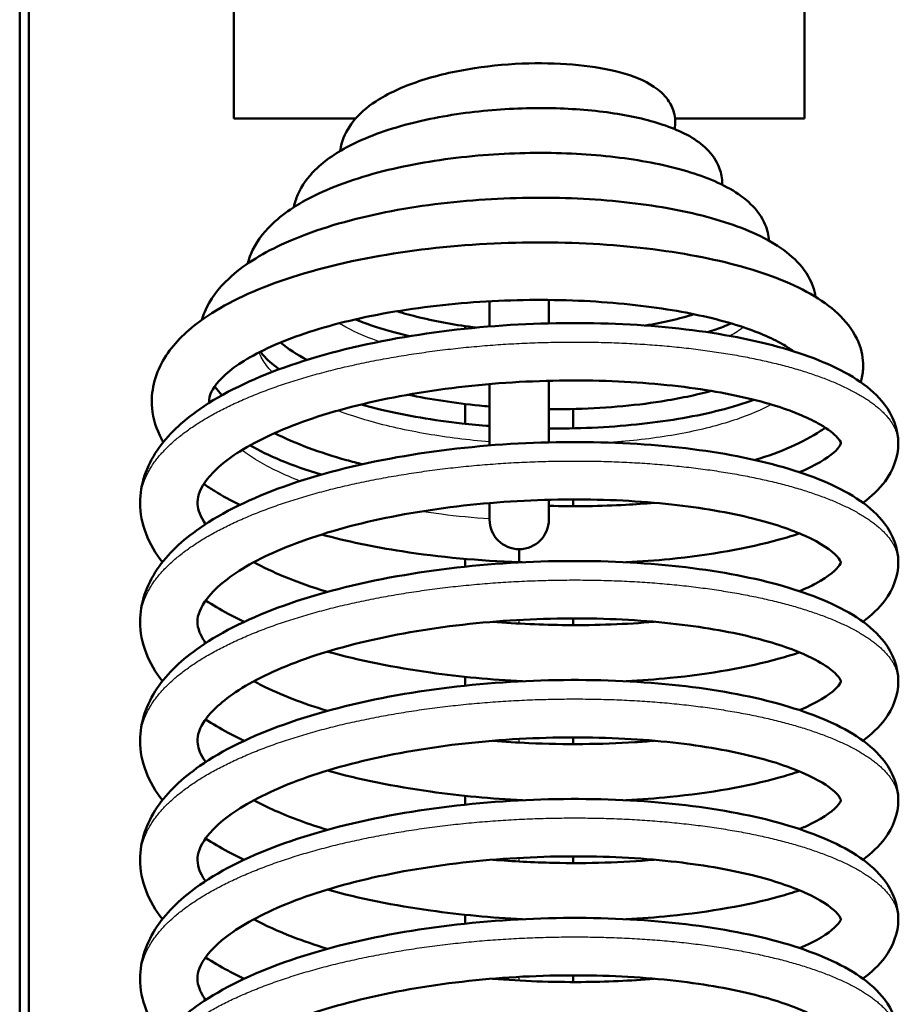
# Model space of a CAD drawing. Header units: millimetres. Extents: x 196 to 2279, y -1387 to 2348.
# Tile 14 of 82: x 404 to 453, y -973 to -919. Entities that reach past the tile are written whole.
import ezdxf

# ---------------------------------------------------------------- set-up
doc = ezdxf.new("R2010")
doc.units = ezdxf.units.MM
doc.header["$LTSCALE"] = 0.75
doc.layers.add('Visible', color=7, linetype='Continuous', lineweight=50)
doc.layers.add('Visible Narrow', color=7, linetype='Continuous', lineweight=25)

msp = doc.modelspace()

# ---------------------------------------------------------------- linework, layer by layer
at = {"layer": 'Visible', "extrusion": (0, 0, -1)}
for p, q in [((404.377, -1136.51, 115.005), (404.377, -808.179, 115.005)), ((404.877, -808.179, 114.505), (404.877, -1136.51, 114.505)), ((423.079, -924.131, 18.077), (416.302, -924.131, 18.077)), ((448.052, -924.131, 18.077), (440.848, -924.131, 18.077))]:
    msp.add_line(p, q, dxfattribs=at)
at = {"layer": 'Visible', "extrusion": (-1, 0, 0)}
for centre in [(908.256, 18.077, -416.302), (908.256, 18.077, -448.052)]:
    msp.add_arc(centre, 15.875, 0, 130, dxfattribs=at)
at = {"layer": 'Visible', "extrusion": (-1, 2.25024e-19, 1.322e-16)}
msp.add_arc((935.95, 28.711, -430.527), 10.5, 91.3242, 99.0059, dxfattribs=at)
at = {"layer": 'Visible', "extrusion": (1, -1.85688e-18, -1.33665e-16)}
msp.add_arc((-935.95, 28.711, 433.827), 10.5, 80.5871, 87.7357, dxfattribs=at)
at = {"layer": 'Visible', "extrusion": (-1, -5.13553e-18, 1.2918e-16)}
msp.add_arc((935.95, 28.711, -430.527), 10.5, 52.595, 73.6058, dxfattribs=at)
at = {"layer": 'Visible', "extrusion": (1, -3.27251e-18, -1.10551e-16)}
msp.add_arc((-935.95, 28.711, 433.827), 10.5, 105.359, 126.2313, dxfattribs=at)
at = {"layer": 'Visible', "extrusion": (-1, -1.03591e-31, 1.22465e-16)}
msp.add_arc((935.95, 28.711, -430.527), 10.5, 0, 24.107, dxfattribs=at)
at = {"layer": 'Visible', "extrusion": (1, -1.48034e-18, -1.21729e-16)}
msp.add_arc((-935.95, 28.711, 433.827), 10.5, 153.564, 180, dxfattribs=at)
at = {"layer": 'Visible', "extrusion": (0, 0, -1)}
msp.add_arc((-432.177, -946.45, -28.711), 1.65, 180, 0, dxfattribs=at)
at = {"layer": 'Visible', "extrusion": (1, 1.01073e-30, -1.22465e-16)}
msp.add_arc((-947.222, 12.061, 432.177), 1.6, 123.2782, 180, dxfattribs=at)
at = {"layer": 'Visible'}
for points, knots in [([(422.213, -925.942, 25.192), (422.231, -925.804, 25.338), (422.258, -925.668, 25.484), (422.418, -925.09, 26.119), (422.641, -924.678, 26.619), (423.265, -923.882, 27.706), (423.698, -923.509, 28.299), (424.867, -922.74, 29.595), (425.679, -922.369, 30.277), (427.521, -921.752, 31.363), (428.585, -921.504, 31.771), (430.668, -921.185, 32.163), (431.708, -921.094, 32.191), (433.663, -921.043, 31.922), (434.607, -921.076, 31.638), (436.325, -921.246, 30.817), (437.121, -921.383, 30.272), (438.53, -921.765, 28.984), (439.151, -922.008, 28.217), (439.966, -922.559, 27.029), (440.235, -922.797, 26.605), (440.594, -923.306, 25.946), (440.713, -923.543, 25.693), (440.867, -924.093, 25.173), (440.884, -924.418, 24.901), (440.832, -924.723, 24.627)], [39.764891, 39.764891, 39.764891, 39.764891, 39.825027, 39.825027, 40.026893, 40.026893, 40.270403, 40.270403, 40.599121, 40.599121, 40.938058, 40.938058, 41.242144, 41.242144, 41.530361, 41.530361, 41.815661, 41.815661, 42.114521, 42.114521, 42.278457, 42.278457, 42.38662, 42.38662, 42.510232, 42.510232, 42.510232, 42.510232]), ([(419.638, -929.07, 26.796), (419.686, -928.826, 27.097), (419.76, -928.589, 27.398), (420.08, -927.851, 28.383), (420.419, -927.392, 29.076), (421.372, -926.452, 30.643), (422.056, -925.994, 31.512), (423.826, -925.102, 33.242), (425.003, -924.689, 34.073), (427.498, -924.069, 35.237), (428.838, -923.844, 35.614), (431.452, -923.586, 35.887), (432.758, -923.536, 35.819), (435.211, -923.588, 35.294), (436.392, -923.686, 34.843), (438.524, -924.011, 33.629), (439.499, -924.24, 32.851), (441.199, -924.838, 31.054), (441.934, -925.208, 30.001), (442.813, -926.011, 28.42), (443.078, -926.341, 27.881), (443.367, -926.983, 27.036), (443.443, -927.259, 26.714), (443.475, -927.634, 26.292), (443.477, -927.727, 26.188), (443.474, -927.82, 26.084)], [33.092401, 33.092401, 33.092401, 33.092401, 33.208587, 33.208587, 33.473826, 33.473826, 33.826874, 33.826874, 34.263144, 34.263144, 34.673578, 34.673578, 35.055455, 35.055455, 35.426124, 35.426124, 35.797816, 35.797816, 36.18963, 36.18963, 36.39171, 36.39171, 36.519544, 36.519544, 36.561289, 36.561289, 36.561289, 36.561289]), ([(417.073, -932.203, 28.452), (417.137, -931.945, 28.809), (417.228, -931.695, 29.165), (417.632, -930.863, 30.412), (418.061, -930.335, 31.309), (419.288, -929.233, 33.339), (420.183, -928.689, 34.461), (422.441, -927.67, 36.582), (423.894, -927.211, 37.556), (426.937, -926.539, 38.89), (428.551, -926.305, 39.307), (431.714, -926.051, 39.582), (433.302, -926.018, 39.474), (436.29, -926.133, 38.79), (437.732, -926.278, 38.215), (440.323, -926.722, 36.687), (441.503, -927.025, 35.714), (443.534, -927.792, 33.48), (444.399, -928.259, 32.178), (445.396, -929.222, 30.199), (445.685, -929.606, 29.517), (445.987, -930.33, 28.448), (446.062, -930.631, 28.045), (446.084, -930.937, 27.644)], [24.807015, 24.807015, 24.807015, 24.807015, 24.939504, 24.939504, 25.27258, 25.27258, 25.72424, 25.72424, 26.250671, 26.250671, 26.741293, 26.741293, 27.206032, 27.206032, 27.661683, 27.661683, 28.118223, 28.118223, 28.596284, 28.596284, 28.843112, 28.843112, 28.994187, 28.994187, 28.994187, 28.994187]), ([(414.513, -935.34, 30.146), (414.558, -935.187, 30.378), (414.612, -935.036, 30.61), (414.966, -934.206, 31.922), (415.432, -933.592, 33.009), (416.782, -932.324, 35.447), (417.777, -931.697, 36.788), (420.315, -930.514, 39.352), (421.966, -929.974, 40.547), (425.469, -929.17, 42.245), (427.349, -928.883, 42.807), (431.07, -928.558, 43.28), (432.957, -928.506, 43.226), (436.533, -928.616, 42.554), (438.27, -928.775, 41.939), (441.413, -929.278, 40.246), (442.857, -929.626, 39.146), (445.338, -930.497, 36.595), (446.394, -931.025, 35.101), (447.628, -932.046, 32.751), (447.995, -932.446, 31.92), (448.465, -933.263, 30.491), (448.61, -933.654, 29.881), (448.672, -934.061, 29.277)], [14.901489, 14.901489, 14.901489, 14.901489, 14.985675, 14.985675, 15.379375, 15.379375, 15.904171, 15.904171, 16.5185, 16.5185, 17.09652, 17.09652, 17.647981, 17.647981, 18.188509, 18.188509, 18.729427, 18.729427, 19.2878, 19.2878, 19.582481, 19.582481, 19.80155, 19.80155, 19.80155, 19.80155]), ([(412.37, -942.145, 25.984), (412.336, -942.087, 26.087), (412.303, -942.028, 26.19), (411.988, -941.436, 27.216), (411.802, -940.854, 28.148), (411.659, -939.35, 30.49), (411.891, -938.414, 31.93), (412.794, -936.843, 34.682), (413.436, -936.164, 36.023), (415.284, -934.738, 39), (416.643, -934.026, 40.611), (419.914, -932.775, 43.428), (421.906, -932.239, 44.637), (426.035, -931.478, 46.254), (428.209, -931.227, 46.729), (432.482, -930.997, 46.961), (434.636, -931.006, 46.745), (438.684, -931.261, 45.689), (440.632, -931.508, 44.841), (444.11, -932.205, 42.639), (445.681, -932.662, 41.255), (448.33, -933.778, 38.11), (449.43, -934.445, 36.297), (450.618, -935.733, 33.526), (450.942, -936.23, 32.574), (451.275, -937.199, 30.934), (451.341, -937.649, 30.235), (451.298, -938.335, 29.152), (451.255, -938.576, 28.764), (451.187, -938.811, 28.374)], [2.674827, 2.674827, 2.674827, 2.674827, 2.711798, 2.711798, 3.042423, 3.042423, 3.547969, 3.547969, 4.031091, 4.031091, 4.68309, 4.68309, 5.379398, 5.379398, 6.0328, 6.0328, 6.665112, 6.665112, 7.290212, 7.290212, 7.917571, 7.917571, 8.568491, 8.568491, 8.901076, 8.901076, 9.148619, 9.148619, 9.285804, 9.285804, 9.285804, 9.285804]), ([(447.428, -937.083, 36.243), (447.258, -936.955, 36.774), (447.056, -936.821, 37.293), (446.218, -936.341, 39.097), (445.396, -935.988, 40.311), (443.355, -935.334, 42.562), (442.078, -935.032, 43.593), (439.188, -934.55, 45.306), (437.52, -934.374, 45.975), (434.03, -934.202, 46.806), (432.16, -934.211, 46.958), (428.484, -934.424, 46.702), (426.633, -934.636, 46.28), (423.22, -935.238, 44.914), (421.613, -935.636, 43.951), (418.89, -936.55, 41.62), (417.728, -937.079, 40.227), (416.047, -938.124, 37.232), (415.49, -938.654, 35.599), (414.953, -939.454, 32.35), (414.905, -939.702, 30.718), (414.93, -939.954, 29.103)], [23.298884, 23.298884, 23.298884, 23.298884, 23.469876, 23.469876, 23.912727, 23.912727, 24.402281, 24.402281, 24.930846, 24.930846, 25.479744, 25.479744, 26.038045, 26.038045, 26.59727, 26.59727, 27.147938, 27.147938, 27.674295, 27.674295, 28.164515, 28.164515, 28.164515, 28.164515]), ([(423.06, -935.314, 18.373), (423.621, -935.542, 17.782), (424.251, -935.758, 17.247), (425.296, -936.056, 16.532), (425.68, -936.155, 16.298), (426.077, -936.248, 16.086)], [9.7038095, 9.7038095, 9.7038095, 9.7038095, 9.9566823, 9.9566823, 10.0939898, 10.0939898, 10.0939898, 10.0939898]), ([(429.781, -935.772, 15.979), (428.689, -935.634, 16.187), (427.622, -935.442, 16.531), (426.203, -935.098, 17.192), (425.783, -934.984, 17.418), (425.377, -934.86, 17.663)], [31.3300918, 31.3300918, 31.3300918, 31.3300918, 31.6648059, 31.6648059, 31.8110867, 31.8110867, 31.8110867, 31.8110867]), ([(412.319, -948.83, 26.809), (411.55, -947.854, 28.562), (411.077, -946.696, 30.398), (411.077, -944.496, 33.756), (411.434, -943.478, 35.344), (412.611, -941.75, 38.372), (413.419, -940.988, 39.84), (415.675, -939.417, 42.963), (417.28, -938.641, 44.584), (420.974, -937.32, 47.247), (423.124, -936.77, 48.313), (427.536, -935.982, 49.647), (429.848, -935.72, 49.963), (434.364, -935.482, 49.87), (436.627, -935.49, 49.47), (440.854, -935.756, 48.032), (442.872, -936.016, 46.975), (446.444, -936.74, 44.341), (448.037, -937.219, 42.727), (450.689, -938.391, 39.108), (451.779, -939.098, 37.047), (452.966, -940.656, 33.659), (453.277, -941.421, 32.31), (453.277, -942.977, 29.701), (452.982, -943.723, 28.39), (452.205, -944.773, 26.13), (451.789, -945.165, 25.167), (451.307, -945.518, 24.226)], [271.634248, 271.634248, 271.634248, 271.634248, 272.278002, 272.278002, 272.838505, 272.838505, 273.381985, 273.381985, 274.086802, 274.086802, 274.804427, 274.804427, 275.489706, 275.489706, 276.161372, 276.161372, 276.831666, 276.831666, 277.510553, 277.510553, 278.222901, 278.222901, 278.684684, 278.684684, 279.134087, 279.134087, 279.467828, 279.467828, 279.467828, 279.467828]), ([(442.656, -936.029, 18.989), (442.971, -935.931, 19.345), (443.265, -935.829, 19.718), (443.688, -935.663, 20.33), (443.836, -935.601, 20.56), (443.975, -935.539, 20.795)], [11.9105904, 11.9105904, 11.9105904, 11.9105904, 12.0553895, 12.0553895, 12.1390646, 12.1390646, 12.1390646, 12.1390646]), ([(417.778, -937.107, 24.687), (417.822, -937.172, 24.403), (417.875, -937.241, 24.122), (418.131, -937.541, 22.988), (418.412, -937.798, 22.155), (418.791, -938.07, 21.336), (418.807, -938.081, 21.304), (418.822, -938.091, 21.272)], [17.9835012, 17.9835012, 17.9835012, 17.9835012, 18.0717482, 18.0717482, 18.3435318, 18.3435318, 18.354654, 18.354654, 18.354654, 18.354654]), ([(447.777, -943.816, 20.583), (448.656, -943.449, 22.012), (449.313, -943.051, 23.596), (450.025, -942.422, 26.846), (450.074, -942.233, 28.545), (450.079, -942.194, 32.005), (450.125, -942.169, 33.816), (449.712, -941.699, 36.79), (449.392, -941.433, 37.994), (448.34, -940.82, 40.576), (447.511, -940.462, 41.94), (445.409, -939.793, 44.523), (444.06, -939.484, 45.733), (440.987, -938.998, 47.773), (439.203, -938.824, 48.596), (435.445, -938.677, 49.692), (433.416, -938.707, 49.958), (429.423, -938.981, 49.867), (427.407, -939.236, 49.506), (423.678, -939.937, 48.208), (421.914, -940.392, 47.253), (418.908, -941.44, 44.899), (417.613, -942.041, 43.476), (415.707, -943.243, 40.386), (415.047, -943.862, 38.693), (414.348, -944.875, 35.266), (414.258, -945.247, 33.508), (414.298, -945.915, 30.288), (414.426, -946.288, 28.793), (414.724, -946.707, 27.356)], [1.859387, 1.859387, 1.859387, 1.859387, 2.372866, 2.372866, 2.875313, 2.875313, 3.410923, 3.410923, 3.787063, 3.787063, 4.267447, 4.267447, 4.806309, 4.806309, 5.383577, 5.383577, 5.981792, 5.981792, 6.584614, 6.584614, 7.185042, 7.185042, 7.77241, 7.77241, 8.332267, 8.332267, 8.864948, 8.864948, 9.318811, 9.318811, 9.318811, 9.318811]), ([(415.634, -939.536, 23.57), (415.502, -939.39, 23.841), (415.378, -939.24, 24.113), (415.252, -939.071, 24.411), (415.241, -939.056, 24.437), (415.231, -939.042, 24.462)], [14.1051221, 14.1051221, 14.1051221, 14.1051221, 14.2053221, 14.2053221, 14.2146792, 14.2146792, 14.2146792, 14.2146792]), ([(430.527, -940.159, 14.613), (430.337, -940.143, 14.634), (430.148, -940.126, 14.658), (428.596, -939.972, 14.884), (427.251, -939.769, 15.263), (425.994, -939.504, 15.796)], [22.5154598, 22.5154598, 22.5154598, 22.5154598, 22.5727379, 22.5727379, 22.9882275, 22.9882275, 22.9882275, 22.9882275]), ([(442.864, -939.296, 18.339), (442.006, -939.527, 17.627), (441.072, -939.722, 16.993), (438.524, -940.121, 15.63), (436.789, -940.268, 15.035), (434.63, -940.312, 14.674), (434.23, -940.314, 14.622), (433.827, -940.311, 14.585)], [21.1905756, 21.1905756, 21.1905756, 21.1905756, 21.5295141, 21.5295141, 22.0656434, 22.0656434, 22.1863674, 22.1863674, 22.1863674, 22.1863674]), ([(423.383, -940.05, 16.026), (423.748, -940.153, 15.775), (424.125, -940.25, 15.541), (425.889, -940.667, 14.551), (427.418, -940.926, 13.98), (429.493, -941.158, 13.54), (430.008, -941.206, 13.456), (430.527, -941.246, 13.397)], [19.0818366, 19.0818366, 19.0818366, 19.0818366, 19.2175684, 19.2175684, 19.7013765, 19.7013765, 19.8577503, 19.8577503, 19.8577503, 19.8577503]), ([(433.827, -941.385, 13.343), (433.89, -941.385, 13.348), (433.953, -941.385, 13.354), (435.725, -941.391, 13.52), (437.432, -941.302, 13.95), (440.586, -940.956, 15.289), (442.073, -940.693, 16.219), (444.037, -940.193, 17.955), (444.676, -939.995, 18.635), (445.244, -939.786, 19.367)], [20.187029, 20.187029, 20.187029, 20.187029, 20.205952, 20.205952, 20.721161, 20.721161, 21.239062, 21.239062, 21.521724, 21.521724, 21.521724, 21.521724]), ([(449.215, -941.341, 23.263), (449.129, -941.402, 23.112), (449.041, -941.462, 22.962), (447.977, -942.16, 21.192), (446.746, -942.696, 19.655), (445.31, -943.138, 18.339)], [9.8909091, 9.8909091, 9.8909091, 9.8909091, 9.9460177, 9.9460177, 10.5448406, 10.5448406, 10.5448406, 10.5448406]), ([(423.452, -943.374, 15.495), (423.153, -943.3, 15.654), (422.859, -943.224, 15.821), (421.077, -942.728, 16.903), (419.717, -942.224, 18.029), (418.565, -941.644, 19.286)], [12.9025529, 12.9025529, 12.9025529, 12.9025529, 13.006173, 13.006173, 13.5454309, 13.5454309, 13.5454309, 13.5454309]), ([(412.319, -955.451, 29.218), (411.55, -954.475, 30.971), (411.077, -953.317, 32.807), (411.077, -951.117, 36.164), (411.434, -950.099, 37.753), (412.611, -948.371, 40.781), (413.419, -947.609, 42.249), (415.675, -946.038, 45.372), (417.28, -945.262, 46.993), (420.974, -943.94, 49.656), (423.124, -943.391, 50.722), (427.536, -942.603, 52.055), (429.848, -942.341, 52.372), (434.364, -942.103, 52.279), (436.627, -942.111, 51.879), (440.854, -942.376, 50.441), (442.872, -942.636, 49.384), (446.444, -943.361, 46.75), (448.037, -943.84, 45.136), (450.689, -945.012, 41.517), (451.779, -945.719, 39.456), (452.966, -947.277, 36.068), (453.277, -948.042, 34.719), (453.277, -949.597, 32.11), (452.982, -950.344, 30.799), (452.205, -951.394, 28.539), (451.789, -951.786, 27.576), (451.307, -952.138, 26.634)], [258.82181, 258.82181, 258.82181, 258.82181, 259.465564, 259.465564, 260.026067, 260.026067, 260.569547, 260.569547, 261.274364, 261.274364, 261.991989, 261.991989, 262.677268, 262.677268, 263.348934, 263.348934, 264.019228, 264.019228, 264.698115, 264.698115, 265.410463, 265.410463, 265.872246, 265.872246, 266.321649, 266.321649, 266.65539, 266.65539, 266.65539, 266.65539]), ([(417.2, -942.323, 20.088), (417.699, -942.611, 19.277), (418.277, -942.895, 18.511), (419.592, -943.443, 17.063), (420.345, -943.709, 16.378), (421.156, -943.954, 15.762)], [29.1350364, 29.1350364, 29.1350364, 29.1350364, 29.4318661, 29.4318661, 29.744284, 29.744284, 29.744284, 29.744284]), ([(416.63, -945.638, 18.879), (416.125, -945.393, 19.428), (415.652, -945.134, 20.001), (415.013, -944.737, 20.865), (414.816, -944.607, 21.145), (414.627, -944.474, 21.429)], [1.7732164, 1.7732164, 1.7732164, 1.7732164, 2.0077382, 2.0077382, 2.1170756, 2.1170756, 2.1170756, 2.1170756]), ([(447.776, -950.437, 22.992), (448.114, -950.297, 23.539), (448.418, -950.155, 24.105), (449.427, -949.617, 26.313), (449.861, -949.206, 28.11), (450.12, -948.812, 31.488), (450.084, -948.855, 33.078), (450.068, -948.79, 35.818), (450.029, -948.675, 36.987), (449.592, -948.195, 39.932), (448.98, -947.757, 41.694), (447.315, -947.011, 44.646), (446.321, -946.674, 45.919), (443.862, -946.063, 48.313), (442.314, -945.796, 49.407), (438.914, -945.423, 51.121), (437.008, -945.326, 51.743), (433.099, -945.34, 52.39), (431.044, -945.455, 52.411), (427.097, -945.903, 51.839), (425.152, -946.241, 51.238), (421.658, -947.088, 49.497), (420.057, -947.613, 48.342), (417.438, -948.753, 45.653), (416.375, -949.383, 44.087), (414.958, -950.564, 40.817), (414.56, -951.117, 39.083), (414.227, -951.977, 35.536), (414.227, -952.298, 33.699), (414.461, -952.91, 31.165), (414.569, -953.112, 30.425), (414.724, -953.328, 29.7)], [13.592314, 13.592314, 13.592314, 13.592314, 13.788498, 13.788498, 14.338259, 14.338259, 14.811758, 14.811758, 15.160577, 15.160577, 15.716567, 15.716567, 16.201787, 16.201787, 16.762434, 16.762434, 17.349611, 17.349611, 17.951124, 17.951124, 18.553703, 18.553703, 19.149694, 19.149694, 19.73066, 19.73066, 20.27603, 20.27603, 20.830174, 20.830174, 21.061062, 21.061062, 21.061062, 21.061062]), ([(433.827, -945.688, 12.157), (435.284, -945.726, 12.303), (436.731, -945.707, 12.615), (438.646, -945.603, 13.259), (439.176, -945.566, 13.463), (439.695, -945.52, 13.691)], [0.164973, 0.164973, 0.164973, 0.164973, 0.6020193, 0.6020193, 0.771837, 0.771837, 0.771837, 0.771837]), ([(432.177, -948.822, 12.061), (429.968, -948.747, 12.077), (427.738, -948.543, 12.436), (424.087, -947.977, 13.615), (422.572, -947.661, 14.31), (421.174, -947.285, 15.157)], [0, 0, 0, 0, 0.662958, 0.662958, 1.16353, 1.16353, 1.16353, 1.16353]), ([(447.779, -947.224, 19.127), (447.417, -947.345, 18.731), (447.04, -947.459, 18.348), (444.89, -948.055, 16.326), (442.804, -948.424, 14.929), (439.775, -948.727, 13.588), (438.962, -948.788, 13.285), (438.133, -948.83, 13.03)], [280.11041, 280.11041, 280.11041, 280.11041, 280.274736, 280.274736, 281.013559, 281.013559, 281.272522, 281.272522, 281.272522, 281.272522]), ([(412.319, -962.072, 31.627), (411.55, -961.095, 33.38), (411.077, -959.938, 35.216), (411.077, -957.738, 38.573), (411.434, -956.719, 40.162), (412.611, -954.992, 43.19), (413.419, -954.23, 44.657), (415.675, -952.659, 47.781), (417.28, -951.883, 49.402), (420.974, -950.561, 52.064), (423.124, -950.012, 53.131), (427.536, -949.224, 54.464), (429.848, -948.961, 54.781), (434.364, -948.724, 54.688), (436.627, -948.732, 54.288), (440.854, -948.997, 52.85), (442.872, -949.257, 51.793), (446.444, -949.982, 49.159), (448.037, -950.461, 47.545), (450.689, -951.633, 43.926), (451.779, -952.339, 41.865), (452.966, -953.898, 38.477), (453.277, -954.663, 37.128), (453.277, -956.218, 34.519), (452.982, -956.965, 33.208), (452.205, -958.015, 30.948), (451.789, -958.407, 29.985), (451.307, -958.759, 29.043)], [246.009372, 246.009372, 246.009372, 246.009372, 246.653126, 246.653126, 247.213629, 247.213629, 247.757109, 247.757109, 248.461926, 248.461926, 249.179551, 249.179551, 249.86483, 249.86483, 250.536497, 250.536497, 251.20679, 251.20679, 251.885677, 251.885677, 252.598025, 252.598025, 253.059808, 253.059808, 253.509211, 253.509211, 253.842953, 253.842953, 253.842953, 253.842953]), ([(417.411, -948.83, 21.361), (417.917, -949.103, 20.684), (418.479, -949.37, 20.047), (419.822, -949.926, 18.75), (420.635, -950.214, 18.1), (421.502, -950.478, 17.525)], [10.0110217, 10.0110217, 10.0110217, 10.0110217, 10.2752311, 10.2752311, 10.5955428, 10.5955428, 10.5955428, 10.5955428]), ([(416.879, -952.141, 20.343), (416.569, -951.995, 20.64), (416.269, -951.846, 20.944), (415.538, -951.458, 21.736), (415.118, -951.212, 22.236), (414.725, -950.955, 22.751)], [270.7744088, 270.7744088, 270.7744088, 270.7744088, 270.9098247, 270.9098247, 271.1180015, 271.1180015, 271.1180015, 271.1180015]), ([(447.778, -957.058, 25.402), (448.739, -956.659, 26.96), (449.431, -956.215, 28.713), (450.064, -955.599, 32.122), (450.076, -955.46, 33.794), (450.077, -955.443, 37.38), (450.107, -955.335, 39.356), (449.537, -954.796, 42.272), (449.218, -954.564, 43.293), (448.163, -953.978, 45.722), (447.285, -953.616, 47.091), (445.087, -952.954, 49.655), (443.696, -952.653, 50.841), (440.549, -952.191, 52.815), (438.736, -952.032, 53.596), (434.938, -951.92, 54.597), (432.9, -951.967, 54.809), (428.91, -952.28, 54.614), (426.907, -952.553, 54.2), (423.222, -953.287, 52.802), (421.489, -953.759, 51.801), (418.564, -954.83, 49.368), (417.318, -955.439, 47.913), (415.518, -956.641, 44.779), (414.916, -957.251, 43.074), (414.307, -958.229, 39.627), (414.243, -958.579, 37.863), (414.323, -959.222, 34.815), (414.435, -959.533, 33.508), (414.703, -959.92, 32.2), (414.713, -959.935, 32.151), (414.723, -959.949, 32.102)], [25.330143, 25.330143, 25.330143, 25.330143, 25.892112, 25.892112, 26.386627, 26.386627, 26.967992, 26.967992, 27.292491, 27.292491, 27.781717, 27.781717, 28.324923, 28.324923, 28.904676, 28.904676, 29.503753, 29.503753, 30.106615, 30.106615, 30.706631, 30.706631, 31.292401, 31.292401, 31.849218, 31.849218, 32.382773, 32.382773, 32.78393, 32.78393, 32.799583, 32.799583, 32.799583, 32.799583]), ([(430.697, -952.14, 14.504), (432.071, -952.253, 14.422), (433.462, -952.315, 14.484), (436.489, -952.34, 14.945), (438.144, -952.276, 15.424), (439.692, -952.141, 16.099)], [11.5859634, 11.5859634, 11.5859634, 11.5859634, 11.9979758, 11.9979758, 12.5045272, 12.5045272, 12.5045272, 12.5045272]), ([(432.356, -955.451, 14.476), (430.637, -955.366, 14.424), (428.906, -955.205, 14.573), (425.235, -954.686, 15.333), (423.279, -954.293, 16.045), (421.5, -953.805, 16.994)], [269.045222, 269.045222, 269.045222, 269.045222, 269.559312, 269.559312, 270.180559, 270.180559, 270.180559, 270.180559]), ([(447.779, -953.845, 21.535), (447.417, -953.966, 21.139), (447.04, -954.08, 20.757), (444.89, -954.676, 18.735), (442.804, -955.045, 17.338), (439.775, -955.348, 15.997), (438.962, -955.409, 15.694), (438.133, -955.451, 15.439)], [267.298087, 267.298087, 267.298087, 267.298087, 267.462298, 267.462298, 268.201121, 268.201121, 268.460084, 268.460084, 268.460084, 268.460084]), ([(412.319, -968.693, 34.036), (411.55, -967.716, 35.789), (411.077, -966.558, 37.625), (411.077, -964.359, 40.982), (411.434, -963.34, 42.571), (412.611, -961.613, 45.599), (413.419, -960.851, 47.066), (415.675, -959.279, 50.19), (417.28, -958.503, 51.811), (420.974, -957.182, 54.473), (423.124, -956.633, 55.54), (427.536, -955.845, 56.873), (429.848, -955.582, 57.19), (434.364, -955.345, 57.097), (436.627, -955.353, 56.697), (440.854, -955.618, 55.259), (442.872, -955.878, 54.202), (446.444, -956.602, 51.568), (448.037, -957.082, 49.954), (450.689, -958.254, 46.335), (451.779, -958.96, 44.274), (452.966, -960.519, 40.886), (453.277, -961.284, 39.537), (453.277, -962.839, 36.928), (452.982, -963.586, 35.617), (452.205, -964.635, 33.357), (451.789, -965.027, 32.394), (451.307, -965.38, 31.452)], [233.196934, 233.196934, 233.196934, 233.196934, 233.840688, 233.840688, 234.401191, 234.401191, 234.944672, 234.944672, 235.649488, 235.649488, 236.367113, 236.367113, 237.052392, 237.052392, 237.724059, 237.724059, 238.394352, 238.394352, 239.073239, 239.073239, 239.785587, 239.785587, 240.24737, 240.24737, 240.696773, 240.696773, 241.030515, 241.030515, 241.030515, 241.030515]), ([(417.408, -955.451, 23.769), (417.55, -955.529, 23.578), (417.698, -955.605, 23.39), (418.881, -956.195, 21.956), (420.126, -956.68, 20.846), (421.501, -957.099, 19.934)], [21.7477064, 21.7477064, 21.7477064, 21.7477064, 21.8226734, 21.8226734, 22.3328449, 22.3328449, 22.3328449, 22.3328449]), ([(416.879, -958.762, 22.752), (416.569, -958.616, 23.049), (416.269, -958.467, 23.353), (415.537, -958.078, 24.145), (415.117, -957.832, 24.646), (414.724, -957.574, 25.162)], [257.9619709, 257.9619709, 257.9619709, 257.9619709, 258.0973868, 258.0973868, 258.3058181, 258.3058181, 258.3058181, 258.3058181]), ([(447.777, -963.679, 27.81), (447.991, -963.59, 28.157), (448.192, -963.5, 28.512), (449.206, -963.009, 30.486), (449.736, -962.58, 32.281), (450.118, -962.092, 35.689), (450.079, -962.084, 37.314), (450.075, -962.056, 40.162), (450.06, -961.965, 41.413), (449.777, -961.63, 43.616), (449.557, -961.43, 44.588), (448.742, -960.887, 46.996), (447.998, -960.524, 48.399), (446.073, -959.839, 51.038), (444.839, -959.517, 52.282), (441.944, -958.983, 54.461), (440.218, -958.775, 55.38), (436.543, -958.554, 56.684), (434.541, -958.545, 57.063), (430.554, -958.737, 57.203), (428.518, -958.948, 56.959), (424.704, -959.574, 55.881), (422.876, -959.993, 55.032), (419.703, -960.985, 52.858), (418.305, -961.568, 51.513), (416.171, -962.759, 48.531), (415.384, -963.391, 46.871), (414.475, -964.471, 43.485), (414.311, -964.901, 41.731), (414.251, -965.647, 38.154), (414.348, -966.059, 36.291), (414.722, -966.571, 34.526)], [37.068218, 37.068218, 37.068218, 37.068218, 37.193014, 37.193014, 37.750184, 37.750184, 38.232185, 38.232185, 38.604755, 38.604755, 38.906266, 38.906266, 39.384591, 39.384591, 39.907465, 39.907465, 40.483323, 40.483323, 41.079127, 41.079127, 41.681475, 41.681475, 42.282704, 42.282704, 42.873205, 42.873205, 43.43932, 43.43932, 43.974009, 43.974009, 44.53581, 44.53581, 44.53581, 44.53581]), ([(430.703, -958.762, 16.913), (431.376, -958.817, 16.872), (432.051, -958.86, 16.866), (434.724, -958.981, 16.982), (436.742, -958.965, 17.385), (438.983, -958.82, 18.209), (439.343, -958.793, 18.354), (439.698, -958.762, 18.51)], [23.3234691, 23.3234691, 23.3234691, 23.3234691, 23.5252602, 23.5252602, 24.1267607, 24.1267607, 24.2429557, 24.2429557, 24.2429557, 24.2429557]), ([(432.356, -962.072, 16.885), (430.637, -961.986, 16.833), (428.906, -961.826, 16.982), (425.235, -961.307, 17.742), (423.278, -960.914, 18.454), (421.498, -960.425, 19.403)], [256.232784, 256.232784, 256.232784, 256.232784, 256.746874, 256.746874, 257.368331, 257.368331, 257.368331, 257.368331]), ([(447.779, -960.466, 23.944), (447.417, -960.587, 23.548), (447.04, -960.701, 23.166), (444.89, -961.296, 21.144), (442.804, -961.665, 19.747), (439.775, -961.969, 18.406), (438.962, -962.03, 18.103), (438.133, -962.072, 17.848)], [254.485682, 254.485682, 254.485682, 254.485682, 254.64986, 254.64986, 255.388683, 255.388683, 255.647646, 255.647646, 255.647646, 255.647646]), ([(412.319, -975.314, 36.445), (411.55, -974.337, 38.198), (411.077, -973.179, 40.034), (411.077, -970.979, 43.391), (411.434, -969.961, 44.98), (412.611, -968.233, 48.008), (413.419, -967.472, 49.475), (415.675, -965.9, 52.599), (417.28, -965.124, 54.22), (420.974, -963.803, 56.882), (423.124, -963.254, 57.949), (427.536, -962.466, 59.282), (429.848, -962.203, 59.599), (434.364, -961.966, 59.506), (436.627, -961.974, 59.106), (440.854, -962.239, 57.668), (442.872, -962.499, 56.611), (446.444, -963.223, 53.977), (448.037, -963.703, 52.363), (450.689, -964.875, 48.744), (451.779, -965.581, 46.683), (452.966, -967.139, 43.295), (453.277, -967.905, 41.946), (453.277, -969.46, 39.337), (452.982, -970.207, 38.026), (452.205, -971.256, 35.766), (451.789, -971.648, 34.803), (451.307, -972.001, 33.861)], [220.384496, 220.384496, 220.384496, 220.384496, 221.02825, 221.02825, 221.588753, 221.588753, 222.132234, 222.132234, 222.83705, 222.83705, 223.554675, 223.554675, 224.239954, 224.239954, 224.911621, 224.911621, 225.581914, 225.581914, 226.260802, 226.260802, 226.97315, 226.97315, 227.434932, 227.434932, 227.884335, 227.884335, 228.218077, 228.218077, 228.218077, 228.218077]), ([(417.407, -962.071, 26.181), (417.776, -962.27, 25.687), (418.175, -962.466, 25.215), (419.461, -963.036, 23.863), (420.441, -963.397, 23.047), (421.502, -963.72, 22.343)], [33.4861093, 33.4861093, 33.4861093, 33.4861093, 33.6792471, 33.6792471, 34.0713195, 34.0713195, 34.0713195, 34.0713195]), ([(416.879, -965.382, 25.161), (416.569, -965.237, 25.458), (416.269, -965.088, 25.762), (415.537, -964.699, 26.555), (415.117, -964.453, 27.056), (414.723, -964.195, 27.572)], [245.1495329, 245.1495329, 245.1495329, 245.1495329, 245.2849488, 245.2849488, 245.4935285, 245.4935285, 245.4935285, 245.4935285]), ([(447.775, -970.299, 30.219), (448.245, -970.105, 30.979), (448.649, -969.905, 31.777), (449.628, -969.325, 34.237), (449.959, -968.944, 36.029), (450.112, -968.653, 39.379), (450.094, -968.731, 40.95), (450.05, -968.608, 43.591), (449.983, -968.473, 44.673), (449.511, -967.996, 47.396), (448.923, -967.594, 49.02), (447.314, -966.872, 51.877), (446.31, -966.532, 53.161), (443.835, -965.921, 55.561), (442.286, -965.655, 56.652), (438.882, -965.283, 58.36), (436.975, -965.188, 58.979), (433.064, -965.204, 59.62), (431.009, -965.32, 59.636), (427.063, -965.771, 59.058), (425.12, -966.109, 58.453), (421.629, -966.959, 56.705), (420.031, -967.485, 55.548), (417.418, -968.626, 52.854), (416.359, -969.257, 51.286), (414.949, -970.436, 48.014), (414.555, -970.988, 46.28), (414.226, -971.847, 42.729), (414.227, -972.168, 40.889), (414.465, -972.78, 38.367), (414.572, -972.978, 37.64), (414.724, -973.191, 36.927)], [48.806517, 48.806517, 48.806517, 48.806517, 49.078817, 49.078817, 49.619643, 49.619643, 50.088702, 50.088702, 50.413024, 50.413024, 50.930172, 50.930172, 51.419914, 51.419914, 51.980445, 51.980445, 52.567768, 52.567768, 53.169315, 53.169315, 53.771884, 53.771884, 54.367813, 54.367813, 54.948647, 54.948647, 55.493799, 55.493799, 56.048815, 56.048815, 56.275772, 56.275772, 56.275772, 56.275772]), ([(430.703, -965.382, 19.322), (431.827, -965.474, 19.255), (432.961, -965.533, 19.284), (436.004, -965.598, 19.628), (437.925, -965.538, 20.142), (439.698, -965.383, 20.918)], [35.0623242, 35.0623242, 35.0623242, 35.0623242, 35.3991269, 35.3991269, 35.981154, 35.981154, 35.981154, 35.981154]), ([(432.356, -968.692, 19.294), (430.637, -968.607, 19.242), (428.906, -968.446, 19.391), (425.235, -967.928, 20.151), (423.279, -967.535, 20.863), (421.5, -967.046, 21.812)], [243.420346, 243.420346, 243.420346, 243.420346, 243.934436, 243.934436, 244.555739, 244.555739, 244.555739, 244.555739]), ([(447.779, -967.087, 26.354), (447.417, -967.207, 25.958), (447.04, -967.322, 25.575), (444.89, -967.917, 23.553), (442.804, -968.286, 22.156), (439.775, -968.59, 20.815), (438.962, -968.65, 20.512), (438.133, -968.693, 20.257)], [241.673098, 241.673098, 241.673098, 241.673098, 241.837422, 241.837422, 242.576245, 242.576245, 242.835208, 242.835208, 242.835208, 242.835208]), ([(412.319, -981.934, 38.854), (411.55, -980.958, 40.607), (411.077, -979.8, 42.443), (411.077, -977.6, 45.8), (411.434, -976.582, 47.389), (412.611, -974.854, 50.417), (413.419, -974.092, 51.884), (415.675, -972.521, 55.008), (417.28, -971.745, 56.629), (420.974, -970.424, 59.291), (423.124, -969.874, 60.358), (427.536, -969.086, 61.691), (429.848, -968.824, 62.008), (434.364, -968.587, 61.915), (436.627, -968.594, 61.515), (440.854, -968.86, 60.077), (442.872, -969.12, 59.02), (446.444, -969.844, 56.386), (448.037, -970.323, 54.772), (450.689, -971.495, 51.153), (451.779, -972.202, 49.092), (452.966, -973.76, 45.704), (453.277, -974.526, 44.355), (453.277, -976.081, 41.746), (452.982, -976.828, 40.435), (452.205, -977.877, 38.175), (451.789, -978.269, 37.212), (451.307, -978.622, 36.27)], [207.572058, 207.572058, 207.572058, 207.572058, 208.215812, 208.215812, 208.776315, 208.776315, 209.319796, 209.319796, 210.024612, 210.024612, 210.742237, 210.742237, 211.427516, 211.427516, 212.099183, 212.099183, 212.769477, 212.769477, 213.448364, 213.448364, 214.160712, 214.160712, 214.622495, 214.622495, 215.071897, 215.071897, 215.405639, 215.405639, 215.405639, 215.405639]), ([(417.409, -968.693, 28.588), (418.043, -969.034, 27.742), (418.766, -969.365, 26.957), (420.162, -969.907, 25.709), (420.814, -970.131, 25.207), (421.502, -970.341, 24.752)], [45.2248726, 45.2248726, 45.2248726, 45.2248726, 45.5559973, 45.5559973, 45.8098022, 45.8098022, 45.8098022, 45.8098022]), ([(416.879, -972.003, 27.57), (416.569, -971.858, 27.867), (416.269, -971.709, 28.171), (415.538, -971.32, 28.963), (415.118, -971.074, 29.463), (414.725, -970.817, 29.978)], [232.3370949, 232.3370949, 232.3370949, 232.3370949, 232.4725109, 232.4725109, 232.6806899, 232.6806899, 232.6806899, 232.6806899]), ([(447.778, -976.921, 32.629), (448.742, -976.52, 34.193), (449.437, -976.073, 35.953), (450.066, -975.459, 39.37), (450.076, -975.323, 41.041), (450.077, -975.306, 44.634), (450.106, -975.193, 46.62), (449.527, -974.651, 49.534), (449.208, -974.42, 50.547), (448.151, -973.835, 52.969), (447.271, -973.474, 54.338), (445.067, -972.811, 56.901), (443.673, -972.512, 58.086), (440.522, -972.05, 60.055), (438.707, -971.893, 60.833), (434.907, -971.783, 61.829), (432.868, -971.831, 62.038), (428.879, -972.146, 61.836), (426.877, -972.421, 61.419), (423.194, -973.156, 60.015), (421.464, -973.63, 59.011), (418.543, -974.702, 56.574), (417.301, -975.311, 55.116), (415.507, -976.513, 51.98), (414.909, -977.122, 50.274), (414.305, -978.098, 46.826), (414.242, -978.447, 45.061), (414.325, -979.092, 42.011), (414.439, -979.405, 40.701), (414.707, -979.789, 39.404), (414.715, -979.801, 39.367), (414.723, -979.812, 39.329)], [60.544854, 60.544854, 60.544854, 60.544854, 61.109062, 61.109062, 61.603214, 61.603214, 62.187177, 62.187177, 62.509348, 62.509348, 62.999091, 62.999091, 63.542558, 63.542558, 64.122458, 64.122458, 64.721584, 64.721584, 65.324446, 65.324446, 65.924435, 65.924435, 66.510105, 66.510105, 67.066733, 67.066733, 67.600389, 67.600389, 68.002289, 68.002289, 68.014264, 68.014264, 68.014264, 68.014264]), ([(430.694, -972.003, 21.731), (432.335, -972.138, 21.633), (434.005, -972.199, 21.742), (437.01, -972.181, 22.327), (438.385, -972.117, 22.756), (439.688, -972.003, 23.324)], [46.7997986, 46.7997986, 46.7997986, 46.7997986, 47.2926362, 47.2926362, 47.7181631, 47.7181631, 47.7181631, 47.7181631])]:
    msp.add_open_spline(points, degree=3, knots=knots, dxfattribs=at)
for points in [[(441.903, -935.027, 19.651), (441.096, -935.282, 18.876), (440.188, -935.493, 18.182), (439.211, -935.655, 17.613)], [(429.177, -935.833, -138.764), (429.177, -935.785, -138.774), (429.177, -935.738, -138.785), (429.177, -935.69, -138.795)], [(420.359, -937.57, 19.846), (419.815, -937.274, 20.458), (419.322, -936.952, 21.107), (418.888, -936.601, 21.775)], [(429.177, -941.122, -137.614), (429.177, -940.756, -137.693), (429.177, -940.389, -137.773), (429.177, -940.022, -137.852)], [(435.177, -940.301, -137.793), (435.177, -940.659, -137.716), (435.177, -941.017, -137.639), (435.177, -941.375, -137.561)], [(430.503, -945.536, 12.155), (430.511, -945.536, 12.155), (430.519, -945.537, 12.154), (430.527, -945.537, 12.153)], [(435.177, -945.333, -136.714), (435.177, -945.458, -136.687), (435.177, -945.582, -136.66), (435.177, -945.707, -136.634)], [(429.177, -949.074, -135.919), (429.177, -948.93, -135.949), (429.177, -948.786, -135.98), (429.177, -948.642, -136.01)], [(432.349, -948.83, 12.066), (432.291, -948.828, 12.064), (432.234, -948.825, 12.063), (432.177, -948.822, 12.061)], [(435.177, -951.954, -135.319), (435.177, -952.078, -135.293), (435.177, -952.203, -135.267), (435.177, -952.328, -135.241)], [(429.177, -955.695, -134.543), (429.177, -955.532, -134.576), (429.177, -955.37, -134.61), (429.177, -955.207, -134.643)], [(435.177, -958.575, -133.958), (435.177, -958.699, -133.933), (435.177, -958.824, -133.908), (435.177, -958.948, -133.883)], [(429.177, -962.316, -133.205), (429.177, -962.153, -133.237), (429.177, -961.99, -133.27), (429.177, -961.828, -133.302)], [(435.177, -965.195, -132.637), (435.177, -965.32, -132.612), (435.177, -965.445, -132.588), (435.177, -965.569, -132.563)], [(429.177, -968.937, -131.909), (429.177, -968.774, -131.94), (429.177, -968.611, -131.971), (429.177, -968.449, -132.003)], [(435.177, -971.816, -131.359), (435.177, -971.941, -131.335), (435.177, -972.066, -131.312), (435.177, -972.19, -131.288)]]:
    msp.add_open_spline(points, degree=3, dxfattribs=at)
at = {"layer": 'Visible Narrow'}
for points, knots in [([(424.395, -936.554, 18.662), (424.368, -936.545, 18.683), (424.341, -936.535, 18.705), (423.553, -936.253, 19.339), (422.876, -935.948, 20.038), (422.254, -935.592, 20.868), (422.204, -935.563, 20.936), (422.155, -935.533, 21.005)], [0.421602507, 0.421602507, 0.421602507, 0.421602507, 0.421875, 0.421875, 0.4296875, 0.4296875, 0.43038249, 0.43038249, 0.43038249, 0.43038249]), ([(418.433, -938.238, 23.704), (418.205, -938.001, 24.281), (418.018, -937.759, 24.87), (417.805, -937.393, 25.764), (417.745, -937.271, 26.062), (417.696, -937.148, 26.362)], [0.237908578, 0.237908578, 0.237908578, 0.237908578, 0.2421875, 0.2421875, 0.244308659, 0.244308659, 0.244308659, 0.244308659]), ([(446.199, -940.048, 22.566), (445.66, -940.347, 21.624), (445.017, -940.625, 20.739), (443.445, -941.163, 19.003), (442.489, -941.414, 18.177), (440.403, -941.826, 16.771), (439.274, -941.987, 16.192), (437.801, -942.125, 15.641), (437.506, -942.149, 15.541), (437.209, -942.17, 15.449)], [0.16505439, 0.16505439, 0.16505439, 0.16505439, 0.171875, 0.171875, 0.1796875, 0.1796875, 0.1875, 0.1875, 0.18942823, 0.18942823, 0.18942823, 0.18942823]), ([(430.527, -942.128, 14.827), (429.342, -942.031, 14.963), (428.18, -941.885, 15.231), (425.917, -941.498, 16.027), (424.821, -941.252, 16.566), (423.201, -940.789, 17.619), (422.621, -940.597, 18.061), (422.081, -940.392, 18.541)], [0.20345091, 0.20345091, 0.20345091, 0.20345091, 0.2109375, 0.2109375, 0.21875, 0.21875, 0.22352736, 0.22352736, 0.22352736, 0.22352736]), ([(419.985, -944.31, 18.258), (419.093, -943.963, 19.089), (418.3, -943.585, 20.009), (417.304, -942.99, 21.465), (417.009, -942.793, 21.949), (416.742, -942.592, 22.446)], [0.02437471, 0.02437471, 0.02437471, 0.02437471, 0.03125, 0.03125, 0.03452316, 0.03452316, 0.03452316, 0.03452316]), ([(430.527, -946.421, 13.584), (429.621, -946.357, 13.673), (428.726, -946.27, 13.827), (427.467, -946.112, 14.138), (427.087, -946.06, 14.245), (426.712, -946.003, 14.364)], [0.002943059, 0.002943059, 0.002943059, 0.002943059, 0.0078125, 0.0078125, 0.009943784, 0.009943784, 0.009943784, 0.009943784])]:
    msp.add_open_spline(points, degree=3, knots=knots, dxfattribs=at)
for points in [[(444.657, -935.753, 24.079), (444.445, -935.919, 23.546), (444.196, -936.081, 23.027), (443.912, -936.235, 22.527)], [(432.177, -948.839, -132.838), (432.177, -948.833, -132.84), (432.177, -948.827, -132.841), (432.177, -948.822, -132.842)], [(432.177, -952.242, -132.12), (432.177, -952.174, -132.134), (432.177, -952.107, -132.148), (432.177, -952.039, -132.162)], [(432.177, -955.46, -131.452), (432.177, -955.454, -131.454), (432.177, -955.448, -131.455), (432.177, -955.442, -131.456)], [(432.177, -958.863, -130.76), (432.177, -958.795, -130.773), (432.177, -958.728, -130.787), (432.177, -958.66, -130.801)], [(432.177, -962.081, -130.118), (432.177, -962.075, -130.119), (432.177, -962.069, -130.12), (432.177, -962.063, -130.122)], [(432.177, -965.483, -129.453), (432.177, -965.416, -129.466), (432.177, -965.349, -129.479), (432.177, -965.281, -129.492)], [(432.177, -968.701, -128.836), (432.177, -968.695, -128.837), (432.177, -968.689, -128.838), (432.177, -968.683, -128.839)], [(432.177, -972.105, -128.198), (432.177, -972.037, -128.21), (432.177, -971.969, -128.223), (432.177, -971.901, -128.235)]]:
    msp.add_open_spline(points, degree=3, dxfattribs=at)
for points, knots in [([(411.077, -945.52, 32.193), (411.077, -944.587, 34.383), (411.606, -943.678, 36.519), (412.677, -941.836, 40.845), (415.68, -940.312, 44.297), (418.683, -938.789, 47.75), (423.022, -937.838, 49.627), (427.361, -936.887, 51.505), (432.177, -936.65, 51.419), (436.993, -936.414, 51.333), (441.332, -936.892, 49.283), (445.671, -937.37, 47.233), (448.673, -938.421, 43.609), (451.676, -939.472, 39.985), (452.748, -940.841, 35.486), (453.277, -941.516, 33.266), (453.277, -942.21, 30.988)], [-0.03409091, -0.03409091, -0.03409091, -0.03246753, -0.03246753, -0.02922078, -0.02922078, -0.02597403, -0.02597403, -0.02272727, -0.02272727, -0.01948052, -0.01948052, -0.01623377, -0.01623377, -0.01298701, -0.01298701, -0.01136364, -0.01136364, -0.01136364]), ([(411.077, -952.141, 34.602), (411.077, -951.208, 36.792), (411.606, -950.299, 38.928), (412.677, -948.457, 43.254), (415.68, -946.933, 46.706), (418.683, -945.409, 50.159), (423.022, -944.458, 52.036), (427.361, -943.508, 53.914), (432.177, -943.271, 53.828), (436.993, -943.035, 53.742), (441.332, -943.513, 51.692), (445.671, -943.991, 49.642), (448.673, -945.042, 46.018), (451.676, -946.093, 42.394), (452.748, -947.461, 37.895), (453.277, -948.137, 35.675), (453.277, -948.83, 33.397)], [-0.07954545, -0.07954545, -0.07954545, -0.07792208, -0.07792208, -0.07467532, -0.07467532, -0.07142857, -0.07142857, -0.06818182, -0.06818182, -0.06493506, -0.06493506, -0.06168831, -0.06168831, -0.05844156, -0.05844156, -0.05681818, -0.05681818, -0.05681818]), ([(411.077, -958.762, 37.011), (411.077, -957.829, 39.201), (411.606, -956.92, 41.337), (412.677, -955.078, 45.663), (415.68, -953.554, 49.115), (418.683, -952.03, 52.568), (423.022, -951.079, 54.445), (427.361, -950.128, 56.323), (432.177, -949.892, 56.237), (436.993, -949.655, 56.151), (441.332, -950.133, 54.101), (445.671, -950.611, 52.051), (448.673, -951.662, 48.427), (451.676, -952.713, 44.803), (452.748, -954.082, 40.304), (453.277, -954.758, 38.084), (453.277, -955.451, 35.806)], [-0.125, -0.125, -0.125, -0.12337662, -0.12337662, -0.12012987, -0.12012987, -0.11688312, -0.11688312, -0.11363636, -0.11363636, -0.11038961, -0.11038961, -0.10714286, -0.10714286, -0.1038961, -0.1038961, -0.10227273, -0.10227273, -0.10227273]), ([(411.077, -965.382, 39.42), (411.077, -964.45, 41.61), (411.606, -963.541, 43.746), (412.677, -961.699, 48.072), (415.68, -960.175, 51.524), (418.683, -958.651, 54.977), (423.022, -957.7, 56.854), (427.361, -956.749, 58.732), (432.177, -956.513, 58.646), (436.993, -956.276, 58.56), (441.332, -956.754, 56.51), (445.671, -957.232, 54.46), (448.673, -958.283, 50.836), (451.676, -959.334, 47.212), (452.748, -960.703, 42.713), (453.277, -961.379, 40.493), (453.277, -962.072, 38.215)], [-0.17045455, -0.17045455, -0.17045455, -0.16883117, -0.16883117, -0.16558442, -0.16558442, -0.16233766, -0.16233766, -0.15909091, -0.15909091, -0.15584416, -0.15584416, -0.1525974, -0.1525974, -0.14935065, -0.14935065, -0.14772727, -0.14772727, -0.14772727]), ([(411.077, -972.003, 41.829), (411.077, -971.071, 44.019), (411.606, -970.161, 46.155), (412.677, -968.32, 50.481), (415.68, -966.796, 53.933), (418.683, -965.272, 57.386), (423.022, -964.321, 59.263), (427.361, -963.37, 61.141), (432.177, -963.134, 61.055), (436.993, -962.897, 60.969), (441.332, -963.375, 58.919), (445.671, -963.853, 56.869), (448.673, -964.904, 53.245), (451.676, -965.955, 49.621), (452.748, -967.324, 45.122), (453.277, -968, 42.902), (453.277, -968.693, 40.624)], [-0.21590909, -0.21590909, -0.21590909, -0.21428571, -0.21428571, -0.21103896, -0.21103896, -0.20779221, -0.20779221, -0.20454545, -0.20454545, -0.2012987, -0.2012987, -0.19805195, -0.19805195, -0.19480519, -0.19480519, -0.19318182, -0.19318182, -0.19318182]), ([(411.077, -978.624, 44.238), (411.077, -977.691, 46.428), (411.606, -976.782, 48.564), (412.677, -974.94, 52.89), (415.68, -973.417, 56.342), (418.683, -971.893, 59.794), (423.022, -970.942, 61.672), (427.361, -969.991, 63.55), (432.177, -969.754, 63.464), (436.993, -969.518, 63.378), (441.332, -969.996, 61.328), (445.671, -970.474, 59.278), (448.673, -971.525, 55.654), (451.676, -972.576, 52.03), (452.748, -973.945, 47.531), (453.277, -974.621, 45.311), (453.277, -975.314, 43.033)], [-0.26136364, -0.26136364, -0.26136364, -0.25974026, -0.25974026, -0.25649351, -0.25649351, -0.25324675, -0.25324675, -0.25, -0.25, -0.24675325, -0.24675325, -0.24350649, -0.24350649, -0.24025974, -0.24025974, -0.23863636, -0.23863636, -0.23863636])]:
    msp.add_rational_spline(points, [0.987463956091, 0.987463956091, 1, 0.974927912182, 1, 0.974927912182, 1, 0.974927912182, 1, 0.974927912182, 1, 0.974927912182, 1, 0.974927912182, 1, 0.987463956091, 0.987463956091], degree=2, knots=knots, dxfattribs=at)

doc.saveas('drawing.dxf')
